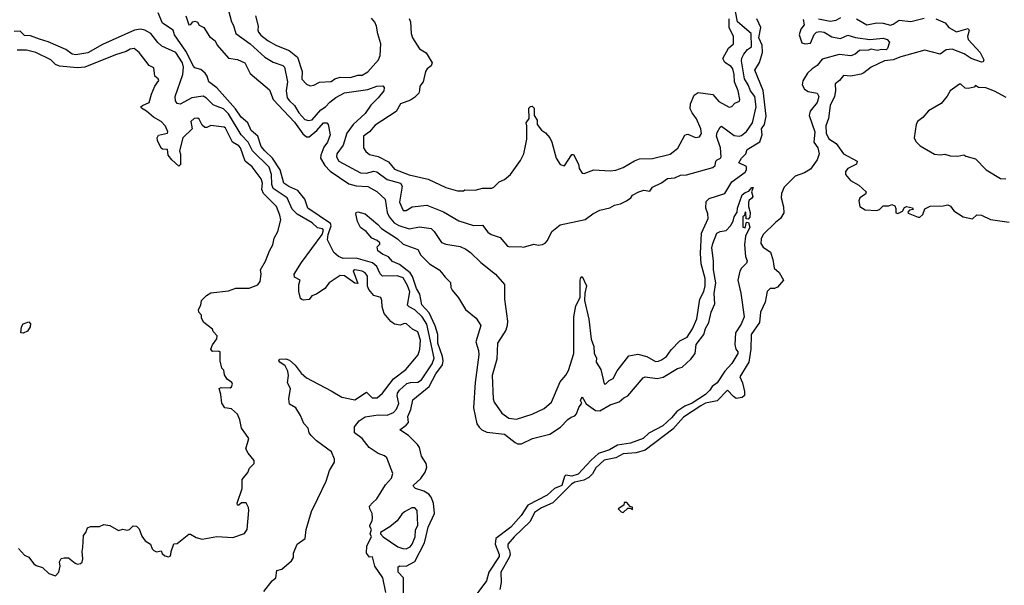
# Model space of a CAD drawing. Extents: x 2210602 to 2357277, y 510288 to 673808.
# Tile 155 of 256: x 2266562 to 2273271, y 604705 to 608559. Entities that reach past the tile are written whole.
import ezdxf

# ---------------------------------------------------------------- set-up
doc = ezdxf.new("R2010")
doc.units = 0

msp = doc.modelspace()

# ---------------------------------------------------------------- linework, layer by layer
at = {"layer": '0CON05XD'}
for points in [[(2267981.2, 608631.2), (2268004.2, 608544.2), (2268019.4, 608519.4), (2268034.5, 608464.5), (2268131.4, 608395), (2268232.4, 608302.4), (2268289.3, 608269.3), (2268355, 608245.7), (2268365.4, 608235.4), (2268386.7, 608135), (2268377.3, 608075), (2268385, 608026.7), (2268399.2, 608005), (2268434.2, 607974.2), (2268464.5, 607925), (2268505, 607878.5), (2268528.7, 607871.3), (2268555, 607876.7), (2268614.4, 607945), (2268645, 607965.6), (2268674.1, 607995.9), (2268715, 608028.2), (2268775, 608060), (2268935, 608083.3), (2268995, 608106.8), (2269037.3, 608107.3), (2269046.2, 608096.2), (2269042.5, 608075), (2269005, 608026.9), (2268954.6, 607975.4), (2268915, 607920), (2268833.3, 607845), (2268790.9, 607785), (2268765, 607703.3), (2268721.9, 607645), (2268721.4, 607625), (2268735.5, 607595.5), (2268884.2, 607515.8), (2268925, 607512.7), (2268975, 607525.7), (2268995, 607523.3), (2269065, 607470.4), (2269156, 607445), (2269168.6, 607425), (2269150.6, 607315), (2269175, 607258.8), (2269195, 607258.8), (2269235.7, 607284.3), (2269335, 607296), (2269449.8, 607249.8), (2269555, 607187.5), (2269655, 607155.6)], [(2269056, 604655), (2269035.6, 604755), (2268981.2, 604835), (2268965, 604900), (2268945, 604897.5), (2268924, 604925), (2268926.2, 604975), (2268960, 605035), (2268950, 605055), (2268960, 605085), (2268946.7, 605105), (2268946.7, 605115), (2268963.3, 605145), (2268966.2, 605165), (2268963.3, 605195), (2268948.8, 605225), (2268946.2, 605245), (2268965, 605266.2), (2268995.6, 605294.4), (2269055, 605388.8), (2269094.2, 605435), (2269104.1, 605465.9), (2269064.1, 605574.1), (2269047.7, 605587.7), (2269005, 605603.8), (2268944.1, 605644.1), (2268896.2, 605705), (2268843.9, 605743.9), (2268842.6, 605785), (2268875, 605826.5), (2268915, 605853.1), (2269005, 605866.7), (2269065, 605864.5), (2269108.2, 605881.8), (2269129.5, 605905), (2269144.3, 605944.3), (2269134.5, 605995), (2269137.3, 606015), (2269149.5, 606035), (2269200.1, 606079.9), (2269225, 606087.3), (2269275, 606088.7), (2269300, 606105), (2269373.1, 606215), (2269386.9, 606253.1), (2269336.7, 606483.3), (2269304.7, 606535), (2269255, 606582.5), (2269215, 606601.8), (2269204.1, 606614.1), (2269219.2, 606705), (2269205, 606747.8), (2269175, 606798.9), (2269135, 606814.2), (2269035, 606811.1), (2269017.6, 606827.6), (2268995, 606876.9), (2268965, 606902.3), (2268855, 606934.6), (2268765, 606932.5), (2268735, 606946.4), (2268702.6, 606972.6), (2268658.3, 607058.3), (2268662.7, 607095), (2268684.6, 607155), (2268680, 607170), (2268524.2, 607275), (2268504.4, 607335), (2268457.1, 607395), (2268395, 607422.5), (2268361.4, 607445), (2268336.2, 607535), (2268285.2, 607615.2), (2268231.1, 607665), (2268208.1, 607695), (2268184.5, 607764.5), (2268139.4, 607805), (2268116.2, 607856.2), (2268071.9, 607895), (2268031.9, 607951.9), (2267904.5, 608094.5), (2267850, 608135), (2267838.6, 608175), (2267824.5, 608194.5), (2267795, 608219.2), (2267755, 608231.9), (2267745, 608242.5), (2267693.3, 608343.3), (2267616, 608455), (2267607.3, 608487.3), (2267534.6, 608534.6), (2267505.9, 608605.9)], [(2267694.6, 608584.6), (2267715, 608523.3), (2267727.5, 608525), (2267742.5, 608545), (2267758.3, 608548.3), (2267773, 608543), (2267785, 608522.5), (2267817.5, 608505), (2267856.2, 608445), (2267894, 608415), (2267908, 608385), (2267985, 608296), (2268047, 608287), (2268096.2, 608265), (2268132.7, 608192.7), (2268265, 608080), (2268290, 608015), (2268435, 607861.1), (2268491.1, 607781.1), (2268515, 607760.8), (2268535, 607761.4), (2268587.1, 607802.9), (2268632.9, 607855), (2268655, 607856.9), (2268663.3, 607845), (2268676.7, 607775), (2268658.9, 607725), (2268635, 607691.2), (2268613.3, 607635), (2268611.5, 607615), (2268640, 607565), (2268676.8, 607526.8), (2268805, 607441.1), (2268855, 607426.9), (2268935, 607423.3), (2268995, 607388), (2269051.4, 607335), (2269065.5, 607245), (2269078.5, 607215), (2269114.4, 607175), (2269145, 607155.5), (2269215, 607134.5), (2269285, 607146.7), (2269365, 607135.8), (2269386.8, 607116.8), (2269435, 607041.2), (2269465, 607029.2), (2269563.4, 607013.4), (2269601.2, 606995), (2269633.1, 606973.1), (2269703.3, 606905), (2269805, 606826), (2269866.2, 606755), (2269864.3, 606655.7), (2269885.6, 606505.6), (2269884.2, 606475), (2269875.5, 606444.5), (2269818.6, 606355), (2269813.5, 606245), (2269782.2, 606135), (2269788, 605975), (2269795, 605952.5), (2269848.3, 605878.3), (2269895, 605844.2), (2269947.7, 605837.7), (2270055, 605870), (2270135, 605908.8), (2270185, 605953.3), (2270245, 606092.5), (2270284.3, 606135.7), (2270302.4, 606167.6), (2270338.6, 606285), (2270337.1, 606535), (2270351.9, 606608.1), (2270380, 606665), (2270380.6, 606785), (2270385, 606802.5), (2270395, 606810), (2270424.4, 606745), (2270413.1, 606695), (2270411.2, 606645), (2270438.9, 606518.9), (2270455, 606382.5), (2270473, 606333), (2270476.2, 606285), (2270492.5, 606255), (2270490, 606225), (2270522.5, 606175), (2270545, 606077.5), (2270555, 606077.5), (2270578.8, 606101.2), (2270606.7, 606115), (2270633.3, 606166.7), (2270711.5, 606268.5), (2270775, 606280), (2270835, 606262.9)], [(2268168.8, 608585), (2268186.2, 608515), (2268183.6, 608486.4), (2268188.8, 608475), (2268205, 608453.8), (2268255, 608414), (2268312.4, 608382.4), (2268398.3, 608348.3), (2268455, 608303.3), (2268486.2, 608205), (2268485, 608152.5), (2268515, 608120), (2268541.7, 608108.3), (2268565, 608112.5), (2268605, 608132.5), (2268685, 608137.5), (2268710, 608155), (2268745, 608166.2), (2268816.1, 608166.1), (2268865, 608181.2), (2268895, 608181.2), (2268935, 608203.8), (2269006, 608285), (2269018, 608315), (2269023.6, 608393.6), (2269001.7, 608461.7), (2268994.2, 608514.2), (2268981.2, 608541.2), (2268959.1, 608569.1)], [(2269215.9, 608565.9), (2269223.8, 608545), (2269228.8, 608465), (2269238, 608435), (2269285, 608361.2), (2269332.3, 608332.3), (2269373.3, 608265), (2269366.7, 608245), (2269338.8, 608225), (2269326, 608205), (2269310.8, 608135), (2269288.8, 608105), (2269286.4, 608076.4), (2269280.7, 608059.3), (2269251.7, 608028.3), (2269225, 608011.2), (2269156.7, 607985), (2269126.8, 607933.2), (2268985, 607841.2), (2268944.4, 607795.6), (2268904, 607765), (2268903.8, 607685), (2268920.5, 607660.5), (2268945, 607640), (2269005, 607627.5), (2269075, 607590.8), (2269115, 607540), (2269215, 607501.5), (2269345, 607472.9), (2269466.1, 607416.1), (2269545, 607393.3), (2269585, 607392.5), (2269595, 607400), (2269665, 607396.7), (2269715, 607411.2), (2269778.3, 607411.7), (2269793, 607417), (2269830, 607455), (2269865, 607470), (2269906.4, 607503.6), (2269975, 607600), (2269997.5, 607645), (2270008.3, 607698.3), (2270017.5, 607745), (2270017.5, 607835), (2270012.5, 607855), (2270032.5, 607885), (2270032, 607955), (2270041.7, 607968.3), (2270055, 607970), (2270068.6, 607955), (2270067, 607907), (2270087.5, 607875), (2270087.5, 607845), (2270117, 607807), (2270145, 607787.5), (2270173.6, 607753.6), (2270187.5, 607725), (2270216.7, 607615), (2270245, 607573.3), (2270275, 607562.5), (2270325, 607640), (2270335, 607640), (2270369.4, 607575), (2270374.3, 607545), (2270395, 607513.3), (2270409.3, 607510.7), (2270475, 607536.7), (2270585, 607529.2), (2270624.1, 607534.1), (2270675, 607552), (2270752.3, 607597.7), (2270785, 607610), (2270875, 607614), (2270995, 607642), (2271047.5, 607682.5), (2271095, 607772.5), (2271105, 607777.5), (2271115, 607780), (2271167, 607757), (2271195, 607760), (2271207.3, 607782.7), (2271204, 607815), (2271173.6, 607883.6), (2271143.6, 607923.6), (2271130.7, 607950.7), (2271133.3, 607985), (2271157.5, 608045), (2271185, 608062.5), (2271285, 608049.2), (2271325, 608002), (2271397, 607963), (2271415, 607967.5), (2271435, 607990), (2271465.9, 608004.1), (2271470, 608015), (2271458.1, 608075), (2271431.8, 608135), (2271431.5, 608185), (2271422.2, 608225), (2271409.8, 608239.8), (2271367.8, 608267.8), (2271352.5, 608295), (2271391.4, 608365), (2271425.7, 608395), (2271425.6, 608445), (2271396.7, 608506.7), (2271395.3, 608565)], [(2269655, 607155.6), (2269715, 607158), (2269751.2, 607111.2), (2269775.2, 607095.2), (2269836.7, 607075), (2269885, 607016.7), (2269900.8, 607010.8), (2269975, 607013.8), (2269995, 607008.8), (2270065, 607030), (2270095, 607023.3), (2270125, 607027.5), (2270143, 607037), (2270157.5, 607055), (2270187.5, 607115), (2270245, 607160), (2270415, 607196.7), (2270467.5, 607235), (2270515, 607260), (2270583.9, 607276.1), (2270614.1, 607295.9), (2270655, 607303.8), (2270697.5, 607325), (2270725.9, 607344.1), (2270737, 607363), (2270780, 607385), (2270815, 607396.7), (2270855, 607390), (2270875, 607417.5), (2270935, 607446.7), (2270975, 607475.7), (2271025, 607481.4), (2271065, 607500.4), (2271105, 607501.5), (2271285, 607552.6), (2271301.1, 607565), (2271304.7, 607595), (2271314.5, 607605), (2271338, 607615), (2271342.2, 607625), (2271337.9, 607685), (2271311.1, 607765), (2271315, 607790), (2271335, 607827.5), (2271345, 607833.8), (2271430.1, 607770.1), (2271464.7, 607764.7), (2271479.6, 607770.4), (2271515, 607796.9), (2271555.3, 607855), (2271581.1, 607965), (2271571.2, 608035), (2271541.2, 608075), (2271525.9, 608115.9), (2271500.4, 608155), (2271481.5, 608278.5), (2271482.9, 608297.1), (2271496.9, 608325), (2271521.4, 608355), (2271547.8, 608375), (2271545.4, 608465), (2271452.3, 608545), (2271439.1, 608615)], [(2271900.9, 608560.9), (2271907, 608523), (2271885, 608493.3), (2271872.2, 608455), (2271891.1, 608401.1), (2271913.5, 608393.5), (2271951.1, 608398.9), (2271975, 608458.8), (2271991.2, 608475), (2272015, 608479.5), (2272043.8, 608475), (2272095, 608442.9), (2272155, 608431.4), (2272205, 608453.3), (2272258.3, 608438.3), (2272355, 608422.9), (2272445, 608432.9), (2272473.6, 608423.6), (2272490, 608405), (2272475, 608362.5), (2272466.1, 608353.9), (2272436.1, 608356.1), (2272405, 608350), (2272365, 608358.8), (2272345, 608352.2), (2272285, 608350), (2272255, 608324.6), (2272225, 608313.5), (2272145, 608320.8), (2272029.3, 608290.7), (2271995, 608247.8), (2271960.8, 608225), (2271930.8, 608195), (2271898.7, 608141.3), (2271893.1, 608115), (2271908.9, 608085), (2271935, 608068.5), (2271995, 608057.5), (2272006.4, 608036.4), (2271995.6, 607995), (2271947.5, 607935), (2271940.4, 607905), (2271980.4, 607795), (2271973.3, 607725), (2272000, 607685), (2272009.2, 607645), (2271996.7, 607605), (2271949.7, 607540.3), (2271910, 607515), (2271847.1, 607492.9), (2271772.1, 607417.9), (2271753.8, 607375), (2271751.1, 607345), (2271765.8, 607284.2), (2271767.9, 607242.1), (2271746.2, 607203.8), (2271712, 607178), (2271628.5, 607095), (2271613.5, 607065), (2271611.1, 607035), (2271628, 607008), (2271678, 606975), (2271694.2, 606925), (2271702, 606865), (2271737.3, 606837.3), (2271767.5, 606785), (2271725, 606737.5), (2271705, 606727.5), (2271675, 606726.2), (2271655, 606706.7), (2271640.8, 606635), (2271610.6, 606565), (2271602.5, 606495), (2271546.9, 606415), (2271543.6, 606315), (2271530, 606225), (2271469.2, 606125), (2271487.9, 606085), (2271501.8, 606025), (2271501.7, 605998.3), (2271485.4, 605984.6), (2271445, 605977.5), (2271425, 605990.8), (2271385, 606035.7), (2271315, 605962.3), (2271235, 605945.2), (2271202.8, 605927.2), (2271085, 605850.3), (2271011.9, 605768.1), (2270825, 605625.4), (2270763.4, 605606.6), (2270675, 605601), (2270625, 605572.8), (2270543.4, 605556.6), (2270486.7, 605505), (2270465.3, 605464.7), (2270440.5, 605439.5), (2270405, 605421.5), (2270345, 605408.5), (2270322, 605395), (2270195, 605268), (2270116.4, 605233.6), (2270069.4, 605200.6), (2270040, 605140), (2269930.5, 605035), (2269887.1, 604985), (2269887.8, 604965), (2269898.8, 604941.2), (2269903.8, 604915), (2269897.7, 604895), (2269839.6, 604795), (2269841.8, 604725), (2269834.2, 604675.8)], [(2270835, 606262.9), (2270895, 606230.6), (2270915, 606231.9), (2270935, 606241.4), (2270969.2, 606265), (2271000.7, 606309.3), (2271059.7, 606370.3), (2271109.4, 606395), (2271147.4, 606452.6), (2271175, 606520), (2271197.3, 606655), (2271223, 606707), (2271233.3, 606745), (2271232.8, 606795), (2271205.4, 606895), (2271202.1, 606965), (2271207.9, 607105), (2271253.5, 607205), (2271250.5, 607235), (2271236.7, 607275), (2271239.4, 607320.6), (2271259.8, 607340.2), (2271366.3, 607373.7), (2271415, 607454.2), (2271505, 607519.4), (2271515.4, 607535), (2271515, 607558), (2271462.5, 607582.5), (2271480.8, 607615), (2271509.2, 607645), (2271520, 607675), (2271605, 607726.2), (2271621.4, 607775), (2271615.8, 607814.2), (2271638.2, 607845), (2271648.1, 607901.9), (2271627.5, 608077.5), (2271571.1, 608215), (2271603.1, 608266.9), (2271624.5, 608335), (2271622.3, 608385), (2271599.6, 608435), (2271611.6, 608505), (2271585, 608564.2)], [(2272004, 608564), (2272085, 608547.9), (2272126, 608555), (2272156.2, 608573.8)], [(2272805, 608565.6), (2272868.6, 608538.6), (2272893.8, 608505), (2272945, 608477.1), (2273025, 608498.8), (2273030.8, 608485), (2273021.4, 608445), (2273025.8, 608425), (2273106.2, 608335), (2273132.5, 608285), (2273128.3, 608271.7), (2273115, 608270), (2273046, 608295), (2272996.8, 608326.8), (2272915, 608358.8), (2272875.4, 608354.6), (2272835, 608323.5), (2272729.8, 608350.2), (2272565, 608304.7), (2272515, 608284.6), (2272455, 608278.2), (2272364.1, 608235.9), (2272315, 608196.7), (2272295, 608188.8), (2272225, 608174), (2272175, 608177.5), (2272147.5, 608145), (2272117.8, 608122.2), (2272120, 608075), (2272113.1, 608035), (2272085, 607973.8), (2272073.7, 607886.3), (2272054.4, 607835), (2272057.8, 607785), (2272075, 607748), (2272124.5, 607714.5), (2272175, 607645.5), (2272268.8, 607595), (2272263.3, 607575), (2272204, 607545), (2272190, 607525), (2272188.8, 607505), (2272222.3, 607462.3), (2272280.7, 607430.7), (2272330, 607385), (2272325, 607370), (2272287.5, 607345), (2272280, 607325), (2272287, 607287), (2272323.3, 607263.3), (2272401.7, 607258.3), (2272420, 607265), (2272445, 607290), (2272485, 607290), (2272505, 607300), (2272525, 607290), (2272533, 607273), (2272533, 607243), (2272545, 607237.5), (2272576.4, 607253.6), (2272590.7, 607279.3), (2272605, 607286.7), (2272645, 607276.7), (2272650, 607265), (2272625, 607260), (2272613, 607247), (2272615, 607240), (2272685, 607212.5), (2272696, 607214), (2272715, 607232.5), (2272730.7, 607269.3), (2272765, 607287.5), (2272855, 607290), (2272886.4, 607296.4), (2272905, 607287.5), (2272927, 607257), (2272990, 607215), (2273055, 607202.5), (2273085, 607230), (2273116.4, 607226.4), (2273176.7, 607196.7), (2273305, 607180)], [(2272265, 608565.7), (2272335, 608524.5), (2272402.3, 608537.7), (2272445, 608535.4), (2272495, 608521.2), (2272515, 608527.5), (2272555, 608555.5), (2272635, 608546.8), (2272725, 608570)], [(2268226.1, 604663.9), (2268282.5, 604735), (2268307.5, 604755), (2268314.1, 604805.9), (2268347.5, 604815), (2268415, 604872.5), (2268426.7, 604895), (2268426.7, 604925), (2268452.5, 604985), (2268506.7, 605025), (2268513.3, 605085), (2268551.2, 605208.8), (2268594, 605296), (2268651.2, 605415), (2268672.3, 605487.7), (2268706, 605545), (2268706.2, 605565), (2268686.7, 605615), (2268585, 605688.8), (2268548.8, 605725), (2268534, 605745), (2268526.7, 605775), (2268497.5, 605807.5), (2268475, 605862.5), (2268443.6, 605913.6), (2268399.3, 605939.3), (2268396.2, 605975), (2268406.2, 606045), (2268386.2, 606085), (2268393.1, 606135), (2268388.6, 606165), (2268370, 606200), (2268333.3, 606225), (2268327.5, 606235), (2268332.5, 606245), (2268375, 606248.8), (2268399.7, 606239.7), (2268438.8, 606205), (2268480.3, 606150.3), (2268515, 606118.8), (2268685, 606030.8), (2268756.8, 605986.8), (2268845, 605968.6), (2268925, 606020), (2268963.2, 605983.2), (2268997.8, 605982.2), (2269035, 606013.8), (2269108.3, 606111.7), (2269193.9, 606176.1), (2269276.2, 606275), (2269288.8, 606315), (2269293.8, 606375), (2269275, 606431.2), (2269239.3, 606449.3), (2269197.7, 606487.7), (2269185, 606488.8), (2269155, 606476.7), (2269115, 606483.3), (2269091.5, 606501.5), (2269046.1, 606556.1), (2269031.7, 606601.7), (2269030, 606645), (2269022.5, 606665), (2268975, 606680), (2268940, 606720), (2268932.7, 606742.7), (2268931.3, 606811.3), (2268915.8, 606835), (2268895.4, 606845.4), (2268845.9, 606854.1), (2268835, 606847.5), (2268865, 606762.5), (2268845, 606764.4), (2268775, 606812.7), (2268745, 606815.6), (2268670, 606765), (2268641.7, 606728.3), (2268585, 606688.8), (2268552.7, 606677.3), (2268535, 606652.5), (2268495, 606647.5), (2268483.3, 606653.3), (2268475, 606660), (2268463, 606707), (2268463.3, 606755), (2268472.5, 606785), (2268434.1, 606804.1), (2268433.1, 606825), (2268481.1, 606905), (2268622, 607095), (2268631.6, 607125), (2268625, 607134.5), (2268591.6, 607141.6), (2268555, 607174.5), (2268452.9, 607232.9), (2268418.1, 607268.1), (2268385.3, 607345.3), (2268289.3, 607409.3), (2268279.5, 607435), (2268278.7, 607505), (2268261.5, 607555), (2268148, 607665), (2268118.4, 607725), (2268070.9, 607775), (2267985, 607918.5), (2267951.4, 607951.4), (2267908.1, 607968.1), (2267879.4, 607979.4), (2267835, 608024.2), (2267811.2, 608038.8), (2267735, 608025.5), (2267655, 607983.3), (2267635, 607987.5), (2267624.2, 608005), (2267621.9, 608035), (2267672.5, 608185), (2267677.1, 608235), (2267670, 608265), (2267625, 608334.4), (2267529.3, 608379.3), (2267503, 608403), (2267455, 608464.3), (2267415, 608487.1), (2267385, 608494.4), (2267345, 608487.8), (2267125, 608390.8), (2267025, 608332), (2266945, 608319.2), (2266920, 608325), (2266875, 608355.8), (2266755, 608408.6), (2266695.6, 608425.6), (2266635, 608450), (2266595, 608451.2), (2266565, 608480), (2266525, 608478)], [(2266552.5, 604955), (2266595, 604910), (2266625, 604897.5), (2266655, 604853.3), (2266675, 604840), (2266716.1, 604826.1), (2266760, 604785), (2266805, 604770), (2266827.5, 604795), (2266837.5, 604835), (2266833.3, 604865), (2266845, 604886.7), (2266865, 604893.3), (2266895, 604892.5), (2266940, 604855), (2266955, 604850), (2266975, 604852.5), (2266986.4, 604863.6), (2266992.5, 604885), (2266987.5, 604935), (2266993, 604963), (2266996.7, 605045), (2267012.5, 605065), (2267024.1, 605095.9), (2267043.9, 605106.1), (2267105, 605106.7), (2267135, 605120), (2267175, 605112.5), (2267235, 605077.5), (2267265, 605086.7), (2267295, 605080), (2267310, 605085), (2267335, 605110), (2267357, 605107), (2267375, 605090), (2267395, 605040), (2267417, 605007), (2267452.5, 604985), (2267463.9, 604953.9), (2267475, 604942.5), (2267495, 604932.5), (2267525, 604940), (2267531.7, 604921.7), (2267550, 604905), (2267575, 604900), (2267586.4, 604903.6), (2267592.5, 604915), (2267593.3, 604935), (2267611.7, 604988.3), (2267635, 604990), (2267715, 605052.5), (2267725, 605052.5), (2267765, 605030), (2267805, 605020), (2267905, 605036.7), (2268015, 605030), (2268093, 605057), (2268112.5, 605085), (2268123.3, 605215), (2268120, 605235), (2268105, 605266.7), (2268073, 605267), (2268055, 605250), (2268045, 605250), (2268042.5, 605265), (2268078.8, 605365), (2268076.7, 605425), (2268117, 605473), (2268127, 605503), (2268160, 605535), (2268160, 605555), (2268117.5, 605605), (2268103.3, 605635), (2268122.5, 605705), (2268102.5, 605735), (2268072.5, 605775), (2268061.7, 605831.7), (2268045, 605870), (2268005, 605907.5), (2267960, 605915), (2267940, 605945), (2267933.3, 606005), (2267920, 606045), (2267935, 606053.8), (2267995, 606051.2), (2268005, 606057.5), (2268012.5, 606075), (2268006.4, 606086.4), (2267975, 606110), (2267958.3, 606138.3), (2267951.7, 606171.7), (2267940, 606185), (2267927.5, 606235), (2267927.5, 606295), (2267915, 606300), (2267875, 606297.5), (2267863.8, 606313.8), (2267875, 606342.5), (2267906.2, 606385), (2267907.5, 606405), (2267880, 606435), (2267875, 606450), (2267817.5, 606495), (2267800, 606525), (2267800, 606545), (2267782.5, 606565), (2267780, 606585), (2267797, 606613), (2267800, 606645), (2267835, 606680), (2267865, 606697.5), (2267985, 606712.5), (2268035, 606730), (2268125, 606730), (2268185, 606752.5), (2268200, 606775), (2268206.7, 606825), (2268202.5, 606855), (2268237, 606913), (2268263.3, 606985), (2268287.5, 607025), (2268295, 607070), (2268320, 607115), (2268341.2, 607195), (2268335, 607227.5), (2268311.4, 607285), (2268223.8, 607373.8), (2268212.1, 607402.1), (2268216.2, 607445), (2268207.1, 607475), (2268145, 607556.7), (2268098.8, 607595), (2268066, 607685), (2268055, 607700), (2268011.4, 607725), (2267965, 607819.2), (2267955, 607827.1), (2267865, 607837.5), (2267836.4, 607823.6), (2267823.6, 607823.6), (2267805, 607840), (2267785, 607880), (2267775, 607887.5), (2267750, 607885), (2267727.5, 607865), (2267737.5, 607815), (2267673.3, 607755), (2267650, 607665), (2267657, 607643), (2267657, 607573), (2267645, 607560), (2267597.5, 607605), (2267573.3, 607635), (2267570, 607675), (2267535, 607676.2), (2267525, 607684), (2267500, 607735), (2267497.9, 607755), (2267506.9, 607773.1), (2267570, 607785), (2267571.2, 607795), (2267555, 607833.8), (2267525, 607864.2), (2267472.5, 607895), (2267426.1, 607936.1), (2267392.5, 607955), (2267387.5, 607965), (2267397.5, 607975), (2267444.3, 607995.7), (2267459.1, 608050.9), (2267482, 608105), (2267508.8, 608145), (2267505.6, 608155.6), (2267483.3, 608175), (2267475, 608230), (2267445, 608247.5), (2267375.9, 608335.9), (2267341.7, 608361.7), (2267315, 608358.8), (2267287.3, 608342.7), (2267215, 608320), (2267005, 608234.5), (2266955, 608231.1), (2266832.8, 608242.8), (2266804.6, 608254.6), (2266775, 608285.7), (2266671.2, 608335), (2266608.3, 608351.7), (2266545, 608351.8)], [(2273285, 608029.2), (2273205, 608071.2), (2273145, 608093.8), (2273095, 608097.5), (2273075, 608110), (2273065, 608100), (2273025, 608090), (2273005, 608092.5), (2272975, 608120), (2272965, 608120), (2272902.5, 608075), (2272882.3, 608037.7), (2272841.7, 607988.3), (2272755, 607937.5), (2272715, 607892.5), (2272680, 607865), (2272671.2, 607845), (2272657.5, 607755), (2272669.3, 607729.3), (2272698.3, 607698.3), (2272795, 607643.1), (2272835, 607637.5), (2272865, 607643.3), (2272902.3, 607632.3), (2272955, 607628.8), (2272995, 607637.5), (2273008.3, 607628.3), (2273075, 607610), (2273147.5, 607535), (2273245, 607477.5), (2273282.5, 607475)], [(2269178.2, 604645), (2269176, 604755), (2269141.2, 604795), (2269140, 604830), (2269153, 604837), (2269195, 604835.6), (2269255, 604866.9), (2269320, 604995), (2269332.6, 605042.6), (2269345, 605102), (2269388.2, 605195), (2269380.9, 605265), (2269365.5, 605305.5), (2269350, 605325), (2269315, 605345.8), (2269260, 605365), (2269246.7, 605375), (2269243.8, 605385), (2269295, 605433.8), (2269325, 605476.7), (2269335, 605510), (2269332.5, 605535), (2269298.8, 605585), (2269286.2, 605645), (2269273.3, 605665), (2269211.2, 605725), (2269152.5, 605765), (2269196.2, 605795), (2269211.2, 605815), (2269207.1, 605855), (2269226.4, 605903.6), (2269241.8, 605968.2), (2269351.5, 606058.5), (2269396.9, 606145), (2269441.9, 606208.1), (2269446.9, 606235), (2269443.2, 606265), (2269411.8, 606355), (2269411.8, 606415), (2269393.7, 606473.7), (2269351.5, 606561.5), (2269301.4, 606615), (2269287.6, 606687.6), (2269265, 606726.7), (2269238.1, 606808.1), (2269223.4, 606833.4), (2269150.7, 606890.7), (2269101.2, 606911.2), (2269074.1, 606944.1), (2269035, 606961.2), (2269003.3, 606985), (2268998.3, 607011.7), (2269015, 607030), (2269015, 607037.5), (2268997.5, 607055), (2268960.5, 607070.5), (2268923.3, 607115), (2268883.2, 607143.2), (2268863.8, 607183.8), (2268851.2, 607235), (2268854.1, 607245.9), (2268865, 607249.1), (2268915.4, 607235.4), (2269002.9, 607162.9), (2269028, 607135), (2269135.8, 607065), (2269175, 607028.8), (2269275, 606992.5), (2269296.2, 606955), (2269354.5, 606894.5), (2269420, 606855), (2269437.1, 606837.1), (2269460, 606805), (2269498.3, 606768.3), (2269500, 606735), (2269508.8, 606715), (2269553, 606663), (2269600, 606585), (2269673.3, 606525), (2269703.3, 606475), (2269669.2, 606365), (2269688.6, 606305), (2269690.8, 606275), (2269666.1, 606086.1), (2269654.1, 605914.1), (2269675.9, 605805.9), (2269691.7, 605781.7), (2269710, 605765), (2269745, 605748), (2269865, 605733.8), (2269937.9, 605677.9), (2269955, 605670), (2269981.7, 605668.3), (2270055.4, 605704.6), (2270175, 605734), (2270247, 605783), (2270296, 605835), (2270320.5, 605850.5), (2270345, 605859.2), (2270356.8, 605873.2), (2270372.9, 605917.1), (2270392.5, 605945), (2270383.8, 605965), (2270395, 605990), (2270421.9, 605941.9), (2270485, 605897.1), (2270515, 605894.2), (2270585.7, 605934.3), (2270646.7, 605955), (2270677.7, 605982.3), (2270705, 605996.2), (2270810.3, 606119.7), (2270825, 606125.8), (2270905, 606114.4), (2270946.9, 606123.1), (2271045, 606181.4), (2271075, 606192), (2271134, 606245), (2271163.8, 606285), (2271172.2, 606345), (2271223.1, 606415), (2271235.7, 606455), (2271258.1, 606495), (2271274.2, 606565), (2271297.9, 606622.1), (2271293.2, 606693.2), (2271304.4, 606765), (2271288.5, 606855), (2271289.4, 606915), (2271278.6, 607005), (2271284.4, 607035), (2271313.3, 607105), (2271335, 607116.7), (2271375, 607123.3), (2271406, 607154), (2271422.5, 607185), (2271430, 607215), (2271451.7, 607248.3), (2271452.5, 607275), (2271483.8, 607365), (2271505, 607382.5), (2271530, 607390), (2271550, 607415), (2271560, 607415), (2271547.5, 607385), (2271556.7, 607355), (2271549.3, 607340.7), (2271531.7, 607328.3), (2271527.5, 607315), (2271527.5, 607285), (2271540, 607245), (2271536.4, 607213.6), (2271525, 607200), (2271511.7, 607201.7), (2271510, 607245), (2271505, 607250), (2271500, 607225), (2271490, 607215), (2271490, 607145), (2271505, 607140), (2271515, 607180), (2271527, 607177), (2271536.2, 607145), (2271506.7, 607085), (2271500, 607025), (2271506.7, 606945), (2271520, 606915), (2271515, 606900), (2271480, 606865), (2271470, 606845), (2271456.2, 606785), (2271475.9, 606695.9), (2271497.5, 606535), (2271478.9, 606485), (2271439.2, 606425), (2271435.6, 606345), (2271442.5, 606315), (2271456, 606295), (2271456, 606285), (2271414.5, 606215.5), (2271365.7, 606164.3), (2271315, 606084), (2271280, 606060), (2271265, 606033.8), (2271234, 606005), (2271144.3, 605945), (2271095, 605924.7), (2271040.8, 605889.2), (2271003.1, 605845), (2270945, 605792.2), (2270847.8, 605742.2), (2270811.2, 605705), (2270725, 605673.6), (2270635, 605660), (2270581.7, 605628.3), (2270505, 605602), (2270455, 605557.8), (2270367.3, 605462.7), (2270325, 605447.5), (2270284.3, 605455), (2270275, 605445.7), (2270255.3, 605384.7), (2270205.4, 605365), (2270155, 605318.9), (2270025, 605250.4), (2269979.7, 605180.3), (2269907.8, 605102.2), (2269806.4, 605023.6), (2269802.4, 604985), (2269828.5, 604915), (2269828.3, 604901.7), (2269757.5, 604795), (2269742.5, 604735), (2269630.6, 604585)], [(2266585, 606422.5), (2266570, 606425), (2266573, 606467), (2266585, 606487.5), (2266625, 606500), (2266636.4, 606486.4), (2266632.5, 606465), (2266615, 606437.5), (2266585, 606422.5)], [(2269195, 604954.4), (2269222.4, 604967.6), (2269236.7, 604985), (2269255.5, 605035), (2269259.3, 605080.7), (2269275.6, 605115), (2269271.2, 605215), (2269255, 605233.3), (2269235, 605233.3), (2269184.5, 605205.5), (2269165, 605188.8), (2269135, 605144), (2269085, 605103.3), (2269020, 605065), (2269020, 605055), (2269037.5, 605035), (2269137.9, 604967.9), (2269172.5, 604955), (2269195, 604954.4)], [(2270675, 605200), (2270705, 605230), (2270725, 605230), (2270738.3, 605221.7), (2270738.3, 605238.3), (2270721.7, 605241.7), (2270698.3, 605268.3), (2270681.7, 605268.3), (2270678.3, 605251.7), (2270640, 605225), (2270660, 605205), (2270675, 605200)]]:
    msp.add_lwpolyline(points, dxfattribs=at)

doc.saveas('drawing.dxf')
